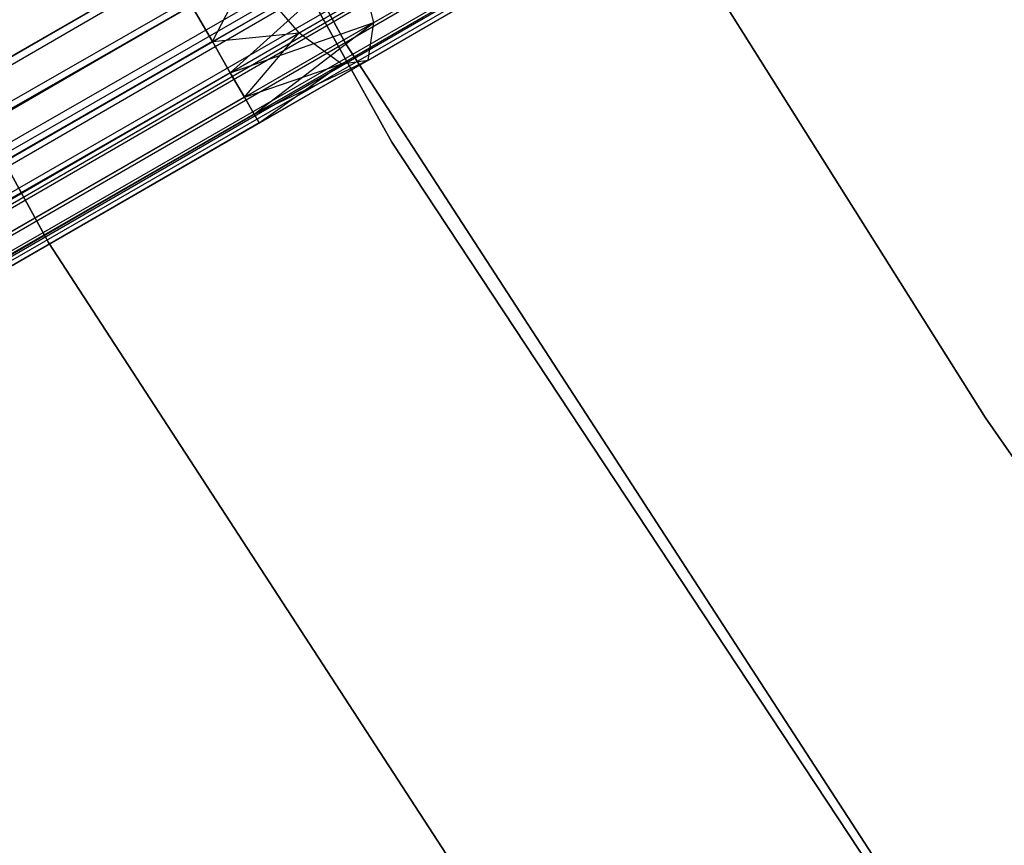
# Model space of a CAD drawing. Extents: x -189 to 189, y -189 to 189.
# Tile 106 of 256: x -54.59 to -50.32, y -35.24 to -31.65. Entities that reach past the tile are written whole.
import ezdxf

# ---------------------------------------------------------------- set-up
doc = ezdxf.new("R2010")
doc.units = 0
doc.header["$LTSCALE"] = 25.4
doc.layers.get('0').update_dxf_attribs({"linetype": 'CONTINUOUS'})

# ---------------------------------------------------------------- blocks, each defined once
blk = doc.blocks.new('CAMELEON-KENAI-C-12244_STL')
at = {"color": 0}
for p, q in [((-145.7829, -84.4408, -8.5219), (-37.3205, -21.8199, -8.5219)), ((-145.7829, -84.4408, -8.5219), (-37.3205, -21.8199, -8.5219)), ((-37.3205, -21.8199, -10.4781), (-145.6835, -84.6129, -10.4135)), ((-37.3205, -21.8199, -10.4781), (-145.6835, -84.6129, -10.4135)), ((-37.2211, -21.9921, -8.5864), (-145.7829, -84.4408, -8.5219)), ((-37.2211, -21.9921, -8.5864), (-145.7829, -84.4408, -8.5219)), ((-145.6835, -84.6129, -10.4135), (-37.2211, -21.9921, -10.4135)), ((-145.6835, -84.6129, -10.4135), (-37.2211, -21.9921, -10.4135)), ((-37.1306, -22.1489, -8.691), (-145.7829, -84.4408, -8.5219)), ((-37.1306, -22.1489, -8.691), (-145.7829, -84.4408, -8.5219)), ((-145.6835, -84.6129, -10.4135), (-37.1306, -22.1489, -10.309)), ((-145.6835, -84.6129, -10.4135), (-37.1306, -22.1489, -10.309)), ((-37.1306, -22.1489, -8.691), (-145.593, -84.7697, -8.691)), ((-37.1306, -22.1489, -8.691), (-145.593, -84.7697, -8.691)), ((-145.5153, -84.9043, -10.1691), (-37.1306, -22.1489, -10.309)), ((-145.5153, -84.9043, -10.1691), (-37.1306, -22.1489, -10.309)), ((-37.0529, -22.2835, -8.8309), (-145.593, -84.7697, -8.691)), ((-37.0529, -22.2835, -8.8309), (-145.593, -84.7697, -8.691)), ((-145.5153, -84.9043, -10.1691), (-37.0529, -22.2835, -10.1691)), ((-145.5153, -84.9043, -10.1691), (-37.0529, -22.2835, -10.1691)), ((-37.0529, -22.2835, -8.8309), (-145.4539, -85.0107, -9)), ((-37.0529, -22.2835, -8.8309), (-145.4539, -85.0107, -9)), ((-145.4114, -85.0843, -9.809), (-37.0529, -22.2835, -10.1691)), ((-145.4114, -85.0843, -9.809), (-37.0529, -22.2835, -10.1691)), ((-36.9914, -22.3899, -9), (-145.4539, -85.0107, -9)), ((-36.9914, -22.3899, -9), (-145.4539, -85.0107, -9)), ((-145.4114, -85.0843, -9.809), (-36.9914, -22.3899, -10)), ((-145.4114, -85.0843, -9.809), (-36.9914, -22.3899, -10)), ((-145.4539, -85.0107, -9), (-36.9489, -22.4635, -9.191)), ((-145.4539, -85.0107, -9), (-36.9489, -22.4635, -9.191)), ((-145.4539, -85.0107, -9), (-36.9272, -22.5012, -9.3955)), ((-145.4539, -85.0107, -9), (-36.9272, -22.5012, -9.3955)), ((-145.4114, -85.0843, -9.809), (-36.9489, -22.4635, -9.809)), ((-145.4114, -85.0843, -9.809), (-36.9489, -22.4635, -9.809)), ((-145.3896, -85.122, -9.3955), (-36.9489, -22.4635, -9.809)), ((-145.3896, -85.122, -9.3955), (-36.9489, -22.4635, -9.809)), ((-145.3896, -85.122, -9.3955), (-36.9272, -22.5012, -9.3955)), ((-145.3896, -85.122, -9.3955), (-36.9272, -22.5012, -9.6045)), ((-145.3896, -85.122, -9.3955), (-36.9272, -22.5012, -9.3955)), ((-145.3896, -85.122, -9.3955), (-36.9272, -22.5012, -9.6045)), ((-53.1789, -31.7577, -167), (-55.403, -27.6937, -167)), ((-55.403, -27.6937, -168), (-53.1789, -31.7577, -168)), ((-53.1789, -31.7577, -167), (-55.403, -27.6937, -167)), ((-55.403, -27.6937, -168), (-53.1789, -31.7577, -168)), ((-52.9801, -32.1849, -160.5), (-55.262, -28.0847, -160.5)), ((-55.262, -28.0847, -170), (-52.9801, -32.1849, -170)), ((-55.262, -28.0847, -170), (-52.9801, -32.1849, -170)), ((-52.9801, -32.1849, -160.5), (-55.262, -28.0847, -160.5)), ((-56.754, -28.4575, -160.5), (-54.4691, -32.6203, -160.5)), ((-54.4691, -32.6203, -170), (-56.754, -28.4575, -170)), ((-56.754, -28.4575, -160.5), (-54.4691, -32.6203, -160.5)), ((-54.4691, -32.6203, -170), (-56.754, -28.4575, -170)), ((-50.4055, -33.3812, -165), (-51.9026, -31.001, -165)), ((-51.9026, -31.001, -167), (-50.4055, -33.3812, -167)), ((-51.9026, -31.001, -167), (-50.4055, -33.3812, -167)), ((-50.4055, -33.3812, -165), (-51.9026, -31.001, -165)), ((-53.7583, -31.7489, -158.691), (-53.1286, -31.3854, -158.7867)), ((-53.7583, -31.7489, -158.691), (-53.1286, -31.3854, -158.7867)), ((-53.6806, -31.8835, -158.8309), (-53.1286, -31.3854, -158.7867)), ((-53.6806, -31.8835, -158.8309), (-53.1286, -31.3854, -158.7867)), ((-53.0588, -31.6664, -159.0852), (-53.1286, -31.3854, -158.7867)), ((-53.0588, -31.6664, -159.0852), (-53.1286, -31.3854, -158.7867)), ((-53.0588, -31.6664, -159.0852), (-52.5366, -31.3649, -159.3349)), ((-53.0588, -31.6664, -159.0852), (-52.5366, -31.3649, -159.3349)), ((-53.9482, -31.4199, -158.5219), (-139.2255, -80.4147, -158.5)), ((-53.9482, -31.4199, -158.5219), (-139.2255, -80.4147, -158.5)), ((-53.9482, -31.4199, -160.4781), (-139.1215, -80.5948, -160.4781)), ((-53.9482, -31.4199, -160.4781), (-139.1215, -80.5948, -160.4781)), ((-53.7583, -31.7489, -160.309), (-53.6053, -31.4515, -160.4506)), ((-53.7583, -31.7489, -160.309), (-53.6053, -31.4515, -160.4506)), ((-53.3823, -31.7112, -160.2145), (-53.6053, -31.4515, -160.4506)), ((-53.3823, -31.7112, -160.2145), (-53.6053, -31.4515, -160.4506)), ((-53.3823, -31.7112, -160.2145), (-53.1043, -31.5507, -160.3474)), ((-53.3823, -31.7112, -160.2145), (-53.1043, -31.5507, -160.3474)), ((-53.8488, -31.5921, -158.5865), (-139.2255, -80.4147, -158.5)), ((-53.8488, -31.5921, -158.5865), (-139.2255, -80.4147, -158.5)), ((-53.8488, -31.5921, -160.4135), (-139.1215, -80.5948, -160.4781)), ((-53.8488, -31.5921, -160.4135), (-139.1215, -80.5948, -160.4781)), ((-53.8488, -31.5921, -158.5865), (-139.0221, -80.767, -158.5865)), ((-53.8488, -31.5921, -158.5865), (-139.0221, -80.767, -158.5865)), ((-53.8488, -31.5921, -160.4135), (-138.9316, -80.9238, -160.309)), ((-53.8488, -31.5921, -160.4135), (-138.9316, -80.9238, -160.309)), ((-53.8488, -31.5921, -160.4135), (-53.7583, -31.7489, -160.309)), ((-53.7583, -31.7489, -158.691), (-53.8488, -31.5921, -158.5865)), ((-53.7583, -31.7489, -158.691), (-53.8488, -31.5921, -158.5865)), ((-53.8488, -31.5921, -160.4135), (-53.7583, -31.7489, -160.309)), ((-53.0832, -31.8288, -159.4672), (-52.6436, -31.575, -159.6774)), ((-53.0832, -31.8288, -159.4672), (-52.6436, -31.575, -159.6774)), ((-53.1976, -31.8447, -159.8666), (-52.8444, -31.6408, -160.0356)), ((-53.1976, -31.8447, -159.8666), (-52.8444, -31.6408, -160.0356)), ((-53.6806, -31.8835, -158.8309), (-53.0588, -31.6664, -159.0852)), ((-53.6806, -31.8835, -158.8309), (-53.0588, -31.6664, -159.0852)), ((-53.6191, -31.9899, -159), (-53.0588, -31.6664, -159.0852)), ((-53.6191, -31.9899, -159), (-53.0588, -31.6664, -159.0852)), ((-53.5766, -32.0635, -159.191), (-53.0588, -31.6664, -159.0852)), ((-53.5766, -32.0635, -159.191), (-53.0588, -31.6664, -159.0852)), ((-53.0832, -31.8288, -159.4672), (-53.0588, -31.6664, -159.0852)), ((-53.0832, -31.8288, -159.4672), (-53.0588, -31.6664, -159.0852)), ((-53.7583, -31.7489, -160.309), (-53.3823, -31.7112, -160.2145)), ((-53.7583, -31.7489, -160.309), (-53.3823, -31.7112, -160.2145)), ((-53.6806, -31.8835, -160.1691), (-53.3823, -31.7112, -160.2145)), ((-53.6806, -31.8835, -160.1691), (-53.3823, -31.7112, -160.2145)), ((-53.6191, -31.9899, -160), (-53.3823, -31.7112, -160.2145)), ((-53.6191, -31.9899, -160), (-53.3823, -31.7112, -160.2145)), ((-53.3823, -31.7112, -160.2145), (-53.1976, -31.8447, -159.8666)), ((-53.3823, -31.7112, -160.2145), (-53.1976, -31.8447, -159.8666)), ((-53.7583, -31.7489, -158.691), (-139.0221, -80.767, -158.5865)), ((-53.7583, -31.7489, -158.691), (-139.0221, -80.767, -158.5865)), ((-53.7583, -31.7489, -160.309), (-138.9316, -80.9238, -160.309)), ((-53.7583, -31.7489, -160.309), (-138.9316, -80.9238, -160.309)), ((-53.7583, -31.7489, -160.309), (-53.6806, -31.8835, -160.1691)), ((-53.6806, -31.8835, -158.8309), (-53.7583, -31.7489, -158.691)), ((-53.6806, -31.8835, -158.8309), (-53.7583, -31.7489, -158.691)), ((-53.7583, -31.7489, -160.309), (-53.6806, -31.8835, -160.1691)), ((-50.6574, -35.6441, -167), (-53.1789, -31.7577, -167)), ((-53.1789, -31.7577, -167), (-53.1789, -31.7577, -168)), ((-53.1789, -31.7577, -168), (-50.6574, -35.6441, -168)), ((-53.1789, -31.7577, -167), (-53.1789, -31.7577, -168)), ((-50.6574, -35.6441, -167), (-53.1789, -31.7577, -167)), ((-53.1789, -31.7577, -168), (-50.6574, -35.6441, -168)), ((-53.6191, -31.9899, -160), (-53.1976, -31.8447, -159.8666)), ((-53.6191, -31.9899, -160), (-53.1976, -31.8447, -159.8666)), ((-53.5766, -32.0635, -159.191), (-53.0832, -31.8288, -159.4672)), ((-53.5766, -32.0635, -159.191), (-53.0832, -31.8288, -159.4672)), ((-53.5766, -32.0635, -159.809), (-53.1976, -31.8447, -159.8666)), ((-53.5766, -32.0635, -159.809), (-53.1976, -31.8447, -159.8666)), ((-53.5549, -32.1012, -159.6045), (-53.0832, -31.8288, -159.4672)), ((-53.5549, -32.1012, -159.3955), (-53.0832, -31.8288, -159.4672)), ((-53.5549, -32.1012, -159.3955), (-53.0832, -31.8288, -159.4672)), ((-53.5549, -32.1012, -159.6045), (-53.0832, -31.8288, -159.4672)), ((-53.5549, -32.1012, -159.6045), (-53.1976, -31.8447, -159.8666)), ((-53.5549, -32.1012, -159.6045), (-53.1976, -31.8447, -159.8666)), ((-53.1976, -31.8447, -159.8666), (-53.0832, -31.8288, -159.4672)), ((-53.1976, -31.8447, -159.8666), (-53.0832, -31.8288, -159.4672)), ((-53.6806, -31.8835, -158.8309), (-139.0221, -80.767, -158.5865)), ((-53.6806, -31.8835, -158.8309), (-139.0221, -80.767, -158.5865)), ((-53.6806, -31.8835, -160.1691), (-138.9316, -80.9238, -160.309)), ((-53.6806, -31.8835, -160.1691), (-138.9316, -80.9238, -160.309)), ((-53.6806, -31.8835, -158.8309), (-138.8539, -81.0583, -158.8309)), ((-53.6806, -31.8835, -158.8309), (-138.8539, -81.0583, -158.8309)), ((-53.6806, -31.8835, -160.1691), (-138.7925, -81.1647, -160)), ((-53.6806, -31.8835, -160.1691), (-138.7925, -81.1647, -160)), ((-53.6806, -31.8835, -160.1691), (-53.6191, -31.9899, -160)), ((-53.6191, -31.9899, -159), (-53.6806, -31.8835, -158.8309)), ((-53.6191, -31.9899, -159), (-53.6806, -31.8835, -158.8309)), ((-53.6806, -31.8835, -160.1691), (-53.6191, -31.9899, -160)), ((-53.6191, -31.9899, -159), (-138.8539, -81.0583, -158.8309)), ((-53.6191, -31.9899, -159), (-138.8539, -81.0583, -158.8309)), ((-53.6191, -31.9899, -160), (-138.7925, -81.1647, -160)), ((-53.6191, -31.9899, -160), (-138.7925, -81.1647, -160)), ((-53.6191, -31.9899, -160), (-53.5766, -32.0635, -159.809)), ((-53.5766, -32.0635, -159.191), (-53.6191, -31.9899, -159)), ((-53.5766, -32.0635, -159.191), (-53.6191, -31.9899, -159)), ((-53.6191, -31.9899, -160), (-53.5766, -32.0635, -159.809)), ((-53.5766, -32.0635, -159.191), (-138.8539, -81.0583, -158.8309)), ((-53.5766, -32.0635, -159.191), (-138.8539, -81.0583, -158.8309)), ((-53.5766, -32.0635, -159.809), (-138.7925, -81.1647, -160)), ((-53.5766, -32.0635, -159.809), (-138.7925, -81.1647, -160)), ((-53.5766, -32.0635, -159.191), (-138.75, -81.2384, -159.191)), ((-53.5766, -32.0635, -159.191), (-138.75, -81.2384, -159.191)), ((-53.5766, -32.0635, -159.809), (-138.7282, -81.276, -159.6045)), ((-53.5766, -32.0635, -159.809), (-138.7282, -81.276, -159.6045)), ((-53.5766, -32.0635, -159.809), (-53.5549, -32.1012, -159.6045)), ((-53.5549, -32.1012, -159.3955), (-53.5766, -32.0635, -159.191)), ((-53.5549, -32.1012, -159.3955), (-53.5766, -32.0635, -159.191)), ((-53.5766, -32.0635, -159.809), (-53.5549, -32.1012, -159.6045)), ((-53.5549, -32.1012, -159.6045), (-138.75, -81.2384, -159.191)), ((-53.5549, -32.1012, -159.6045), (-138.75, -81.2384, -159.191)), ((-53.5549, -32.1012, -159.3955), (-138.75, -81.2384, -159.191)), ((-53.5549, -32.1012, -159.3955), (-138.75, -81.2384, -159.191)), ((-53.5549, -32.1012, -159.6045), (-138.7282, -81.276, -159.6045)), ((-53.5549, -32.1012, -159.6045), (-138.7282, -81.276, -159.6045)), ((-50.3947, -36.1007, -160.5), (-52.9801, -32.1849, -160.5)), ((-52.9801, -32.1849, -170), (-50.3947, -36.1007, -170)), ((-52.9801, -32.1849, -170), (-50.3947, -36.1007, -170)), ((-52.9801, -32.1849, -170), (-52.9801, -32.1849, -160.5)), ((-50.3947, -36.1007, -160.5), (-52.9801, -32.1849, -160.5)), ((-52.9801, -32.1849, -170), (-52.9801, -32.1849, -160.5)), ((-54.4691, -32.6203, -160.5), (-51.8795, -36.6008, -160.5)), ((-51.8795, -36.6008, -170), (-54.4691, -32.6203, -170)), ((-54.4691, -32.6203, -160.5), (-51.8795, -36.6008, -160.5)), ((-54.4691, -32.6203, -160.5), (-54.4691, -32.6203, -170)), ((-51.8795, -36.6008, -170), (-54.4691, -32.6203, -170)), ((-54.4691, -32.6203, -160.5), (-54.4691, -32.6203, -170)), ((-48.7994, -35.6892, -165), (-50.4055, -33.3812, -165)), ((-50.4055, -33.3812, -165), (-50.4055, -33.3812, -167)), ((-50.4055, -33.3812, -167), (-48.7994, -35.6892, -167)), ((-50.4055, -33.3812, -165), (-50.4055, -33.3812, -167)), ((-50.4055, -33.3812, -167), (-48.7994, -35.6892, -167)), ((-48.7994, -35.6892, -165), (-50.4055, -33.3812, -165))]:
    blk.add_line(p, q, dxfattribs=at)

msp = doc.modelspace()

# ---------------------------------------------------------------- block references
at = {"color": 0}
msp.add_blockref('CAMELEON-KENAI-C-12244_STL', (0, 0), dxfattribs=at)

doc.saveas('drawing.dxf')
